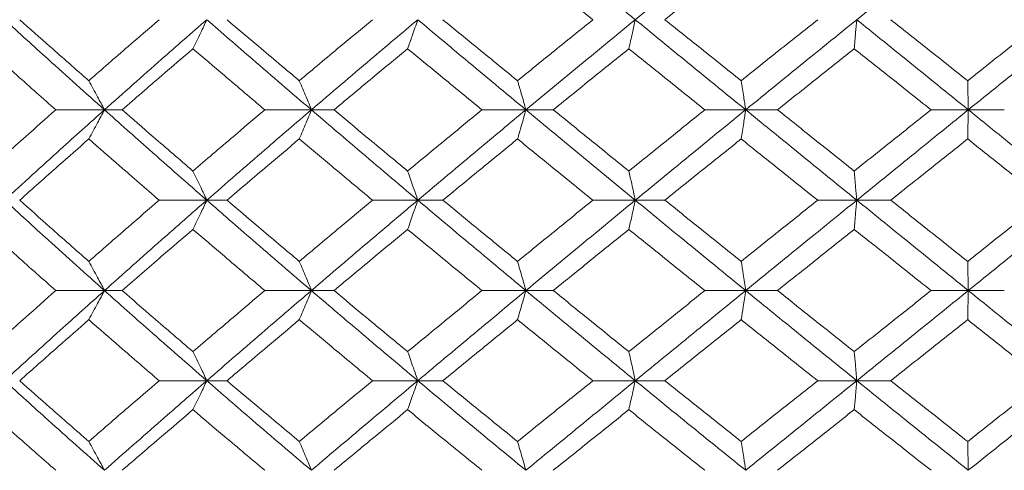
# Model space of a CAD drawing. Header units: inches. Extents: x -3.7 to 22.7, y -9.6 to 17.3.
# Tile 93 of 130: x 12.078 to 12.744, y -0.362 to -0.057. Entities that reach past the tile are written whole.
import ezdxf

# ---------------------------------------------------------------- set-up
doc = ezdxf.new("R2010")
doc.units = ezdxf.units.IN
doc.header["$MEASUREMENT"] = 0

msp = doc.modelspace()

# ---------------------------------------------------------------- linework, layer by layer
at = {"color": 7, "linetype": 'Continuous', "lineweight": 15}
for p, q in [((12.13521, -0.11789), (12.10226, -0.11789)), ((12.13521, -0.11789), (12.14719, -0.11789)), ((12.27523, -0.11789), (12.24371, -0.11789)), ((12.27523, -0.11789), (12.29059, -0.11789)), ((12.39067, -0.11789), (12.4204, -0.11789)), ((12.43897, -0.11789), (12.4204, -0.11789)), ((12.56914, -0.11789), (12.54151, -0.11789)), ((12.56914, -0.11789), (12.59072, -0.11789)), ((12.71981, -0.11789), (12.69458, -0.11789)), ((12.71981, -0.11789), (12.74416, -0.11789)), ((12.20448, -0.17902), (12.1722, -0.17902)), ((12.20448, -0.17902), (12.21816, -0.17902)), ((12.34727, -0.17902), (12.3166, -0.17902)), ((12.34727, -0.17902), (12.36426, -0.17902)), ((12.4657, -0.17902), (12.49443, -0.17902)), ((12.51453, -0.17902), (12.49443, -0.17902)), ((12.64434, -0.17902), (12.61787, -0.17902)), ((12.64434, -0.17902), (12.66733, -0.17902)), ((12.13521, -0.24014), (12.10226, -0.24014)), ((12.13521, -0.24014), (12.14719, -0.24014)), ((12.27523, -0.24014), (12.24371, -0.24014)), ((12.27523, -0.24014), (12.29059, -0.24014)), ((12.4204, -0.24014), (12.39067, -0.24014)), ((12.4204, -0.24014), (12.43897, -0.24014)), ((12.54151, -0.24014), (12.56914, -0.24014)), ((12.59072, -0.24014), (12.56914, -0.24014)), ((12.71981, -0.24014), (12.69458, -0.24014)), ((12.71981, -0.24014), (12.74416, -0.24014)), ((12.20448, -0.3011), (12.1722, -0.3011)), ((12.20448, -0.3011), (12.21816, -0.3011)), ((12.34727, -0.3011), (12.3166, -0.3011)), ((12.34727, -0.3011), (12.36426, -0.3011)), ((12.49443, -0.3011), (12.4657, -0.3011)), ((12.49443, -0.3011), (12.51453, -0.3011)), ((12.61787, -0.3011), (12.64434, -0.3011)), ((12.66733, -0.3011), (12.64434, -0.3011))]:
    msp.add_line(p, q, dxfattribs=at)
for points, knots in [([(12.49443, -0.05694), (12.48055, -0.04559), (12.45581, -0.02535), (12.43121, -0.00518), (12.4204, 0.00368)], [0, 0, 0, 0, 0.560759, 1, 1, 1, 1]), ([(12.49443, -0.05694), (12.50834, -0.04559), (12.53315, -0.02535), (12.55816, -0.00518), (12.56914, 0.00368)], [0, 0, 0, 0, 0.560759, 1, 1, 1, 1]), ([(12.64434, -0.05694), (12.65842, -0.04559), (12.68353, -0.02535), (12.70874, -0.00518), (12.71981, 0.00368)], [0, 0, 0, 0, 0.560759, 1, 1, 1, 1]), ([(12.79536, -0.05694), (12.78125, -0.04559), (12.7561, -0.02535), (12.73089, -0.00518), (12.71981, 0.00368)], [0, 0, 0, 0, 0.560759, 1, 1, 1, 1]), ([(12.4657, -0.05694), (12.45617, -0.04925), (12.43915, -0.03553), (12.42222, -0.02184), (12.41477, -0.01582)], [0, 0, 0, 0, 0.5604762, 1, 1, 1, 1]), ([(12.51453, -0.05694), (12.52414, -0.04925), (12.54128, -0.03553), (12.55851, -0.02184), (12.56609, -0.01582)], [0, 0, 0, 0, 0.560476, 1, 1, 1, 1]), ([(12.77144, -0.05694), (12.76171, -0.04925), (12.74437, -0.03553), (12.727, -0.02184), (12.71937, -0.01582)], [0, 0, 0, 0, 0.560476, 1, 1, 1, 1]), ([(12.13521, -0.11789), (12.12247, -0.1065), (12.09974, -0.08616), (12.07742, -0.06586), (12.06761, -0.05694)], [0, 0, 0, 0, 0.560458, 1, 1, 1, 1]), ([(12.12463, -0.09821), (12.11584, -0.09049), (12.10016, -0.07673), (12.08466, -0.06298), (12.07785, -0.05694)], [0, 0, 0, 0, 0.560339, 1, 1, 1, 1]), ([(12.12463, -0.09821), (12.13346, -0.09049), (12.14922, -0.07673), (12.16518, -0.06298), (12.1722, -0.05694)], [0, 0, 0, 0, 0.560339, 1, 1, 1, 1]), ([(12.13521, -0.11789), (12.14804, -0.1065), (12.17092, -0.08616), (12.19423, -0.06586), (12.20448, -0.05694)], [0, 0, 0, 0, 0.560458, 1, 1, 1, 1]), ([(12.1951, -0.07657), (12.19598, -0.07477), (12.19774, -0.07116), (12.20087, -0.06463), (12.20311, -0.05986), (12.20448, -0.05694)], [0, 0, 0, 0, 0.279168, 0.558336, 1, 1, 1, 1]), ([(12.27523, -0.11789), (12.26193, -0.1065), (12.23819, -0.08616), (12.21477, -0.06586), (12.20448, -0.05694)], [0, 0, 0, 0, 0.5604576, 1, 1, 1, 1]), ([(12.26708, -0.09821), (12.25791, -0.09049), (12.24153, -0.07673), (12.2253, -0.06298), (12.21816, -0.05694)], [0, 0, 0, 0, 0.560339, 1, 1, 1, 1]), ([(12.26708, -0.09821), (12.27629, -0.09049), (12.29272, -0.07673), (12.30931, -0.06298), (12.3166, -0.05694)], [0, 0, 0, 0, 0.560339, 1, 1, 1, 1]), ([(12.27523, -0.11789), (12.2886, -0.1065), (12.31246, -0.08616), (12.33664, -0.06586), (12.34727, -0.05694)], [0, 0, 0, 0, 0.560458, 1, 1, 1, 1]), ([(12.34727, -0.05694), (12.34663, -0.05879), (12.34536, -0.06249), (12.34306, -0.06905), (12.34139, -0.07371), (12.34037, -0.07657)], [0, 0, 0, 0, 0.2791678, 0.5583357, 1, 1, 1, 1]), ([(12.4204, -0.11789), (12.40668, -0.1065), (12.3822, -0.08616), (12.35794, -0.06586), (12.34727, -0.05694)], [0, 0, 0, 0, 0.560458, 1, 1, 1, 1]), ([(12.41477, -0.09821), (12.40531, -0.09049), (12.38843, -0.07673), (12.37164, -0.06298), (12.36426, -0.05694)], [0, 0, 0, 0, 0.560339, 1, 1, 1, 1]), ([(12.41477, -0.09821), (12.42425, -0.09049), (12.44118, -0.07673), (12.45821, -0.06298), (12.4657, -0.05694)], [0, 0, 0, 0, 0.560339, 1, 1, 1, 1]), ([(12.4204, -0.11789), (12.43417, -0.1065), (12.45874, -0.08616), (12.48353, -0.06586), (12.49443, -0.05694)], [0, 0, 0, 0, 0.560458, 1, 1, 1, 1]), ([(12.49008, -0.07657), (12.49049, -0.07477), (12.4913, -0.07116), (12.49276, -0.06463), (12.49379, -0.05986), (12.49443, -0.05694)], [0, 0, 0, 0, 0.2791678, 0.5583356, 1, 1, 1, 1]), ([(12.56914, -0.11789), (12.55515, -0.1065), (12.53019, -0.08616), (12.50535, -0.06586), (12.49443, -0.05694)], [0, 0, 0, 0, 0.560458, 1, 1, 1, 1]), ([(12.56609, -0.09821), (12.55644, -0.09049), (12.53923, -0.07673), (12.52207, -0.06298), (12.51453, -0.05694)], [0, 0, 0, 0, 0.560339, 1, 1, 1, 1]), ([(12.56609, -0.09821), (12.57574, -0.09049), (12.59297, -0.07673), (12.61027, -0.06298), (12.61787, -0.05694)], [0, 0, 0, 0, 0.560339, 1, 1, 1, 1]), ([(12.56914, -0.11789), (12.58316, -0.1065), (12.60816, -0.08616), (12.63329, -0.06586), (12.64434, -0.05694)], [0, 0, 0, 0, 0.560458, 1, 1, 1, 1]), ([(12.64258, -0.07657), (12.64275, -0.07477), (12.64308, -0.07116), (12.64366, -0.06463), (12.64408, -0.05986), (12.64434, -0.05694)], [0, 0, 0, 0, 0.279168, 0.558336, 1, 1, 1, 1]), ([(12.71981, -0.11789), (12.70571, -0.1065), (12.68054, -0.08616), (12.65539, -0.06586), (12.64434, -0.05694)], [0, 0, 0, 0, 0.560458, 1, 1, 1, 1]), ([(12.71937, -0.09821), (12.70965, -0.09049), (12.6923, -0.07673), (12.67495, -0.06298), (12.66733, -0.05694)], [0, 0, 0, 0, 0.560339, 1, 1, 1, 1]), ([(12.71937, -0.09821), (12.72909, -0.09049), (12.74644, -0.07673), (12.7638, -0.06298), (12.77144, -0.05694)], [0, 0, 0, 0, 0.560339, 1, 1, 1, 1]), ([(12.71981, -0.11789), (12.73392, -0.1065), (12.75909, -0.08616), (12.78428, -0.06586), (12.79536, -0.05694)], [0, 0, 0, 0, 0.560458, 1, 1, 1, 1]), ([(12.10226, -0.11789), (12.09354, -0.11017), (12.07798, -0.09639), (12.06262, -0.08262), (12.05587, -0.07657)], [0, 0, 0, 0, 0.560274, 1, 1, 1, 1]), ([(12.14719, -0.11789), (12.15608, -0.11017), (12.17196, -0.09639), (12.18804, -0.08262), (12.1951, -0.07657)], [0, 0, 0, 0, 0.5602736, 1, 1, 1, 1]), ([(12.24371, -0.11789), (12.23459, -0.11017), (12.21832, -0.09639), (12.20219, -0.08262), (12.1951, -0.07657)], [0, 0, 0, 0, 0.5602736, 1, 1, 1, 1]), ([(12.29059, -0.11789), (12.29985, -0.11017), (12.31637, -0.09639), (12.33304, -0.08262), (12.34037, -0.07657)], [0, 0, 0, 0, 0.560274, 1, 1, 1, 1]), ([(12.39067, -0.11789), (12.38124, -0.11017), (12.36443, -0.09639), (12.34772, -0.08262), (12.34037, -0.07657)], [0, 0, 0, 0, 0.560274, 1, 1, 1, 1]), ([(12.43897, -0.11789), (12.44849, -0.11017), (12.46548, -0.09639), (12.48256, -0.08262), (12.49008, -0.07657)], [0, 0, 0, 0, 0.5602736, 1, 1, 1, 1]), ([(12.54151, -0.11789), (12.53189, -0.11017), (12.51471, -0.09639), (12.4976, -0.08262), (12.49008, -0.07657)], [0, 0, 0, 0, 0.560274, 1, 1, 1, 1]), ([(12.59072, -0.11789), (12.60039, -0.11017), (12.61765, -0.09639), (12.63497, -0.08262), (12.64258, -0.07657)], [0, 0, 0, 0, 0.560274, 1, 1, 1, 1]), ([(12.69458, -0.11789), (12.68487, -0.11017), (12.66753, -0.09639), (12.6502, -0.08262), (12.64258, -0.07657)], [0, 0, 0, 0, 0.560274, 1, 1, 1, 1]), ([(12.12463, -0.09821), (12.12563, -0.10001), (12.12761, -0.10362), (12.13114, -0.11017), (12.13366, -0.11496), (12.13521, -0.11789)], [0, 0, 0, 0, 0.27887, 0.557739, 1, 1, 1, 1]), ([(12.26708, -0.09821), (12.26785, -0.10001), (12.26937, -0.10362), (12.27209, -0.11017), (12.27404, -0.11496), (12.27523, -0.11789)], [0, 0, 0, 0, 0.2788696, 0.5577393, 1, 1, 1, 1]), ([(12.4204, -0.11789), (12.41989, -0.11604), (12.41885, -0.11233), (12.41697, -0.10575), (12.41561, -0.10108), (12.41477, -0.09821)], [0, 0, 0, 0, 0.27887, 0.557739, 1, 1, 1, 1]), ([(12.56609, -0.09821), (12.56637, -0.10001), (12.56694, -0.10362), (12.56797, -0.11017), (12.56869, -0.11496), (12.56914, -0.11789)], [0, 0, 0, 0, 0.27887, 0.557739, 1, 1, 1, 1]), ([(12.71937, -0.09821), (12.71941, -0.10001), (12.71949, -0.10362), (12.71964, -0.11017), (12.71975, -0.11496), (12.71981, -0.11789)], [0, 0, 0, 0, 0.27887, 0.557739, 1, 1, 1, 1]), ([(12.05587, -0.1593), (12.06447, -0.15156), (12.07983, -0.13776), (12.09541, -0.12396), (12.10226, -0.11789)], [0, 0, 0, 0, 0.560136, 1, 1, 1, 1]), ([(12.06761, -0.17902), (12.08011, -0.1676), (12.10243, -0.14722), (12.12519, -0.12685), (12.13521, -0.11789)], [0, 0, 0, 0, 0.560155, 1, 1, 1, 1]), ([(12.12463, -0.1376), (12.12562, -0.13579), (12.12761, -0.13218), (12.13114, -0.12563), (12.13366, -0.12083), (12.13521, -0.11789)], [0, 0, 0, 0, 0.2787754, 0.5575509, 1, 1, 1, 1]), ([(12.20448, -0.17902), (12.19144, -0.1676), (12.16816, -0.14722), (12.14528, -0.12685), (12.13521, -0.11789)], [0, 0, 0, 0, 0.560155, 1, 1, 1, 1]), ([(12.1951, -0.1593), (12.18611, -0.15156), (12.17005, -0.13776), (12.15417, -0.12396), (12.14719, -0.11789)], [0, 0, 0, 0, 0.560136, 1, 1, 1, 1]), ([(12.1951, -0.1593), (12.20413, -0.15156), (12.22025, -0.13776), (12.23655, -0.12396), (12.24371, -0.11789)], [0, 0, 0, 0, 0.560136, 1, 1, 1, 1]), ([(12.20448, -0.17902), (12.21759, -0.1676), (12.24101, -0.14722), (12.26478, -0.12685), (12.27523, -0.11789)], [0, 0, 0, 0, 0.560155, 1, 1, 1, 1]), ([(12.26708, -0.1376), (12.26785, -0.13579), (12.26937, -0.13218), (12.27209, -0.12563), (12.27404, -0.12083), (12.27523, -0.11789)], [0, 0, 0, 0, 0.2787754, 0.5575509, 1, 1, 1, 1]), ([(12.34727, -0.17902), (12.33374, -0.1676), (12.30959, -0.14722), (12.28573, -0.12685), (12.27523, -0.11789)], [0, 0, 0, 0, 0.560155, 1, 1, 1, 1]), ([(12.34037, -0.1593), (12.33104, -0.15156), (12.31438, -0.13776), (12.29786, -0.12396), (12.29059, -0.11789)], [0, 0, 0, 0, 0.560136, 1, 1, 1, 1]), ([(12.34037, -0.1593), (12.34973, -0.15156), (12.36643, -0.13776), (12.38326, -0.12396), (12.39067, -0.11789)], [0, 0, 0, 0, 0.560136, 1, 1, 1, 1]), ([(12.34727, -0.17902), (12.36086, -0.1676), (12.38511, -0.14722), (12.40962, -0.12685), (12.4204, -0.11789)], [0, 0, 0, 0, 0.560155, 1, 1, 1, 1]), ([(12.4204, -0.11789), (12.41989, -0.11975), (12.41885, -0.12346), (12.41697, -0.13004), (12.41561, -0.13473), (12.41477, -0.1376)], [0, 0, 0, 0, 0.278776, 0.557551, 1, 1, 1, 1]), ([(12.49443, -0.17902), (12.48056, -0.1676), (12.45579, -0.14722), (12.43121, -0.12685), (12.4204, -0.11789)], [0, 0, 0, 0, 0.560155, 1, 1, 1, 1]), ([(12.49008, -0.1593), (12.48051, -0.15156), (12.46344, -0.13776), (12.44645, -0.12396), (12.43897, -0.11789)], [0, 0, 0, 0, 0.560136, 1, 1, 1, 1]), ([(12.49008, -0.1593), (12.49966, -0.15156), (12.51676, -0.13776), (12.53395, -0.12396), (12.54151, -0.11789)], [0, 0, 0, 0, 0.560136, 1, 1, 1, 1]), ([(12.49443, -0.17902), (12.50834, -0.1676), (12.53317, -0.14722), (12.55815, -0.12685), (12.56914, -0.11789)], [0, 0, 0, 0, 0.560155, 1, 1, 1, 1]), ([(12.56609, -0.1376), (12.56637, -0.13579), (12.56694, -0.13218), (12.56796, -0.12563), (12.56869, -0.12083), (12.56914, -0.11789)], [0, 0, 0, 0, 0.278775, 0.557551, 1, 1, 1, 1]), ([(12.64434, -0.17902), (12.63027, -0.1676), (12.60517, -0.14722), (12.58015, -0.12685), (12.56914, -0.11789)], [0, 0, 0, 0, 0.560155, 1, 1, 1, 1]), ([(12.64258, -0.1593), (12.63289, -0.15156), (12.61558, -0.13776), (12.59831, -0.12396), (12.59072, -0.11789)], [0, 0, 0, 0, 0.560136, 1, 1, 1, 1]), ([(12.64258, -0.1593), (12.65228, -0.15156), (12.6696, -0.13776), (12.68695, -0.12396), (12.69458, -0.11789)], [0, 0, 0, 0, 0.560136, 1, 1, 1, 1]), ([(12.64434, -0.17902), (12.65842, -0.1676), (12.68355, -0.14722), (12.70873, -0.12685), (12.71981, -0.11789)], [0, 0, 0, 0, 0.560155, 1, 1, 1, 1]), ([(12.71937, -0.1376), (12.71941, -0.13579), (12.71949, -0.13218), (12.71964, -0.12563), (12.71975, -0.12083), (12.71981, -0.11789)], [0, 0, 0, 0, 0.2787754, 0.5575509, 1, 1, 1, 1]), ([(12.79536, -0.17902), (12.78125, -0.1676), (12.75608, -0.14722), (12.73089, -0.12685), (12.71981, -0.11789)], [0, 0, 0, 0, 0.560155, 1, 1, 1, 1]), ([(12.07785, -0.17902), (12.08653, -0.17128), (12.10202, -0.15748), (12.11773, -0.14367), (12.12463, -0.1376)], [0, 0, 0, 0, 0.5600706, 1, 1, 1, 1]), ([(12.1722, -0.17902), (12.16327, -0.17128), (12.14733, -0.15748), (12.13157, -0.14367), (12.12463, -0.1376)], [0, 0, 0, 0, 0.5600706, 1, 1, 1, 1]), ([(12.21816, -0.17902), (12.22725, -0.17128), (12.24348, -0.15748), (12.25987, -0.14367), (12.26708, -0.1376)], [0, 0, 0, 0, 0.5600706, 1, 1, 1, 1]), ([(12.3166, -0.17902), (12.30732, -0.17128), (12.29075, -0.15748), (12.27431, -0.14367), (12.26708, -0.1376)], [0, 0, 0, 0, 0.560071, 1, 1, 1, 1]), ([(12.36426, -0.17902), (12.37366, -0.17128), (12.39044, -0.15748), (12.40734, -0.14367), (12.41477, -0.1376)], [0, 0, 0, 0, 0.560071, 1, 1, 1, 1]), ([(12.4657, -0.17902), (12.45617, -0.17128), (12.43915, -0.15748), (12.42222, -0.14367), (12.41477, -0.1376)], [0, 0, 0, 0, 0.560071, 1, 1, 1, 1]), ([(12.51453, -0.17902), (12.52413, -0.17128), (12.54129, -0.15748), (12.55851, -0.14367), (12.56609, -0.1376)], [0, 0, 0, 0, 0.560071, 1, 1, 1, 1]), ([(12.61787, -0.17902), (12.60819, -0.17128), (12.59091, -0.15748), (12.57367, -0.14367), (12.56609, -0.1376)], [0, 0, 0, 0, 0.560071, 1, 1, 1, 1]), ([(12.66733, -0.17902), (12.67704, -0.17128), (12.69437, -0.15748), (12.71173, -0.14367), (12.71937, -0.1376)], [0, 0, 0, 0, 0.560071, 1, 1, 1, 1]), ([(12.77144, -0.17902), (12.76172, -0.17128), (12.74436, -0.15748), (12.727, -0.14367), (12.71937, -0.1376)], [0, 0, 0, 0, 0.560071, 1, 1, 1, 1]), ([(12.1951, -0.1593), (12.19598, -0.1611), (12.19774, -0.16472), (12.20087, -0.17128), (12.2031, -0.17607), (12.20448, -0.17902)], [0, 0, 0, 0, 0.278676, 0.557352, 1, 1, 1, 1]), ([(12.34037, -0.1593), (12.34102, -0.1611), (12.34231, -0.16472), (12.34461, -0.17128), (12.34626, -0.17607), (12.34727, -0.17902)], [0, 0, 0, 0, 0.278676, 0.557352, 1, 1, 1, 1]), ([(12.49443, -0.17902), (12.49403, -0.17716), (12.49323, -0.17345), (12.49178, -0.16686), (12.49073, -0.16217), (12.49008, -0.1593)], [0, 0, 0, 0, 0.278676, 0.557352, 1, 1, 1, 1]), ([(12.64258, -0.1593), (12.64275, -0.1611), (12.64308, -0.16472), (12.64366, -0.17128), (12.64408, -0.17607), (12.64434, -0.17902)], [0, 0, 0, 0, 0.278676, 0.5573521, 1, 1, 1, 1]), ([(12.13521, -0.24014), (12.12247, -0.22874), (12.09972, -0.20837), (12.07743, -0.18799), (12.06761, -0.17902)], [0, 0, 0, 0, 0.559853, 1, 1, 1, 1]), ([(12.12463, -0.22044), (12.11585, -0.21271), (12.10015, -0.1989), (12.08467, -0.18509), (12.07785, -0.17902)], [0, 0, 0, 0, 0.559933, 1, 1, 1, 1]), ([(12.12463, -0.22044), (12.13346, -0.21271), (12.14923, -0.1989), (12.16518, -0.18509), (12.1722, -0.17902)], [0, 0, 0, 0, 0.559933, 1, 1, 1, 1]), ([(12.13521, -0.24014), (12.14803, -0.22874), (12.17094, -0.20837), (12.19423, -0.18799), (12.20448, -0.17902)], [0, 0, 0, 0, 0.559853, 1, 1, 1, 1]), ([(12.1951, -0.19874), (12.19598, -0.19693), (12.19774, -0.19332), (12.20087, -0.18676), (12.2031, -0.18196), (12.20448, -0.17902)], [0, 0, 0, 0, 0.278676, 0.557352, 1, 1, 1, 1]), ([(12.27523, -0.24014), (12.26193, -0.22874), (12.23817, -0.20837), (12.21478, -0.18799), (12.20448, -0.17902)], [0, 0, 0, 0, 0.559853, 1, 1, 1, 1]), ([(12.26708, -0.22044), (12.25791, -0.21271), (12.24152, -0.1989), (12.2253, -0.18509), (12.21816, -0.17902)], [0, 0, 0, 0, 0.559933, 1, 1, 1, 1]), ([(12.26708, -0.22044), (12.27629, -0.21271), (12.29273, -0.1989), (12.30931, -0.18509), (12.3166, -0.17902)], [0, 0, 0, 0, 0.559933, 1, 1, 1, 1]), ([(12.27523, -0.24014), (12.2886, -0.22874), (12.31247, -0.20837), (12.33664, -0.18799), (12.34727, -0.17902)], [0, 0, 0, 0, 0.559853, 1, 1, 1, 1]), ([(12.34037, -0.19874), (12.34102, -0.19693), (12.34231, -0.19332), (12.34461, -0.18676), (12.34626, -0.18196), (12.34727, -0.17902)], [0, 0, 0, 0, 0.278676, 0.557352, 1, 1, 1, 1]), ([(12.4204, -0.24014), (12.40669, -0.22874), (12.38219, -0.20837), (12.35794, -0.18799), (12.34727, -0.17902)], [0, 0, 0, 0, 0.559853, 1, 1, 1, 1]), ([(12.41477, -0.22044), (12.40531, -0.21271), (12.38842, -0.1989), (12.37164, -0.18509), (12.36426, -0.17902)], [0, 0, 0, 0, 0.559933, 1, 1, 1, 1]), ([(12.41477, -0.22044), (12.42425, -0.21271), (12.44119, -0.1989), (12.45821, -0.18509), (12.4657, -0.17902)], [0, 0, 0, 0, 0.559933, 1, 1, 1, 1]), ([(12.4204, -0.24014), (12.43417, -0.22874), (12.45875, -0.20837), (12.48353, -0.18799), (12.49443, -0.17902)], [0, 0, 0, 0, 0.5598527, 1, 1, 1, 1]), ([(12.49443, -0.17902), (12.49403, -0.18087), (12.49323, -0.18459), (12.49178, -0.19118), (12.49073, -0.19586), (12.49008, -0.19874)], [0, 0, 0, 0, 0.278676, 0.557352, 1, 1, 1, 1]), ([(12.56914, -0.24014), (12.55516, -0.22874), (12.53018, -0.20837), (12.50535, -0.18799), (12.49443, -0.17902)], [0, 0, 0, 0, 0.559853, 1, 1, 1, 1]), ([(12.56609, -0.22044), (12.55644, -0.21271), (12.53923, -0.1989), (12.52207, -0.18509), (12.51453, -0.17902)], [0, 0, 0, 0, 0.559933, 1, 1, 1, 1]), ([(12.56609, -0.22044), (12.57574, -0.21271), (12.59298, -0.1989), (12.61026, -0.18509), (12.61787, -0.17902)], [0, 0, 0, 0, 0.559933, 1, 1, 1, 1]), ([(12.56914, -0.24014), (12.58315, -0.22874), (12.60818, -0.20837), (12.63329, -0.18799), (12.64434, -0.17902)], [0, 0, 0, 0, 0.559853, 1, 1, 1, 1]), ([(12.64258, -0.19874), (12.64275, -0.19693), (12.64308, -0.19332), (12.64366, -0.18676), (12.64408, -0.18196), (12.64434, -0.17902)], [0, 0, 0, 0, 0.278676, 0.557352, 1, 1, 1, 1]), ([(12.71981, -0.24014), (12.70571, -0.22874), (12.68053, -0.20837), (12.6554, -0.18799), (12.64434, -0.17902)], [0, 0, 0, 0, 0.559853, 1, 1, 1, 1]), ([(12.71937, -0.22044), (12.70965, -0.21271), (12.69229, -0.1989), (12.67496, -0.18509), (12.66733, -0.17902)], [0, 0, 0, 0, 0.559933, 1, 1, 1, 1]), ([(12.71937, -0.22044), (12.72908, -0.21271), (12.74644, -0.1989), (12.7638, -0.18509), (12.77144, -0.17902)], [0, 0, 0, 0, 0.559933, 1, 1, 1, 1]), ([(12.71981, -0.24014), (12.73391, -0.22874), (12.7591, -0.20837), (12.78428, -0.18799), (12.79536, -0.17902)], [0, 0, 0, 0, 0.559853, 1, 1, 1, 1]), ([(12.10226, -0.24014), (12.09354, -0.23242), (12.07798, -0.21862), (12.06262, -0.20482), (12.05587, -0.19874)], [0, 0, 0, 0, 0.559868, 1, 1, 1, 1]), ([(12.14719, -0.24014), (12.15608, -0.23242), (12.17197, -0.21862), (12.18803, -0.20482), (12.1951, -0.19874)], [0, 0, 0, 0, 0.5598675, 1, 1, 1, 1]), ([(12.24371, -0.24014), (12.2346, -0.23242), (12.21831, -0.21862), (12.2022, -0.20482), (12.1951, -0.19874)], [0, 0, 0, 0, 0.5598675, 1, 1, 1, 1]), ([(12.29059, -0.24014), (12.29984, -0.23242), (12.31638, -0.21862), (12.33304, -0.20482), (12.34037, -0.19874)], [0, 0, 0, 0, 0.559868, 1, 1, 1, 1]), ([(12.39067, -0.24014), (12.38125, -0.23242), (12.36442, -0.21862), (12.34772, -0.20482), (12.34037, -0.19874)], [0, 0, 0, 0, 0.559868, 1, 1, 1, 1]), ([(12.43897, -0.24014), (12.44849, -0.23242), (12.46548, -0.21862), (12.48256, -0.20482), (12.49008, -0.19874)], [0, 0, 0, 0, 0.559868, 1, 1, 1, 1]), ([(12.54151, -0.24014), (12.53189, -0.23242), (12.51471, -0.21862), (12.49761, -0.20482), (12.49008, -0.19874)], [0, 0, 0, 0, 0.559868, 1, 1, 1, 1]), ([(12.59072, -0.24014), (12.60039, -0.23242), (12.61766, -0.21862), (12.63497, -0.20482), (12.64258, -0.19874)], [0, 0, 0, 0, 0.559868, 1, 1, 1, 1]), ([(12.69458, -0.24014), (12.68487, -0.23242), (12.66752, -0.21862), (12.65021, -0.20482), (12.64258, -0.19874)], [0, 0, 0, 0, 0.5598675, 1, 1, 1, 1]), ([(12.12463, -0.22044), (12.12562, -0.22224), (12.12761, -0.22586), (12.13114, -0.23241), (12.13366, -0.2372), (12.13521, -0.24014)], [0, 0, 0, 0, 0.278775, 0.557551, 1, 1, 1, 1]), ([(12.26708, -0.22044), (12.26785, -0.22224), (12.26937, -0.22586), (12.27209, -0.23241), (12.27404, -0.2372), (12.27523, -0.24014)], [0, 0, 0, 0, 0.278775, 0.557551, 1, 1, 1, 1]), ([(12.41477, -0.22044), (12.4153, -0.22224), (12.41635, -0.22586), (12.41824, -0.23241), (12.41958, -0.2372), (12.4204, -0.24014)], [0, 0, 0, 0, 0.278775, 0.557551, 1, 1, 1, 1]), ([(12.56914, -0.24014), (12.56886, -0.23829), (12.5683, -0.23458), (12.56728, -0.22799), (12.56654, -0.22331), (12.56609, -0.22044)], [0, 0, 0, 0, 0.278776, 0.557551, 1, 1, 1, 1]), ([(12.71937, -0.22044), (12.71941, -0.22224), (12.71949, -0.22586), (12.71964, -0.23241), (12.71975, -0.2372), (12.71981, -0.24014)], [0, 0, 0, 0, 0.278775, 0.557551, 1, 1, 1, 1]), ([(12.05587, -0.28146), (12.06447, -0.27376), (12.07984, -0.25999), (12.09541, -0.24621), (12.10226, -0.24014)], [0, 0, 0, 0, 0.55973, 1, 1, 1, 1]), ([(12.06761, -0.3011), (12.08011, -0.28974), (12.10244, -0.26944), (12.12519, -0.2491), (12.13521, -0.24014)], [0, 0, 0, 0, 0.55955, 1, 1, 1, 1]), ([(12.12463, -0.25983), (12.12563, -0.25802), (12.12761, -0.25441), (12.13114, -0.24787), (12.13366, -0.24308), (12.13521, -0.24014)], [0, 0, 0, 0, 0.2788696, 0.5577393, 1, 1, 1, 1]), ([(12.20448, -0.3011), (12.19144, -0.28974), (12.16815, -0.26944), (12.14528, -0.2491), (12.13521, -0.24014)], [0, 0, 0, 0, 0.55955, 1, 1, 1, 1]), ([(12.1951, -0.28146), (12.18611, -0.27376), (12.17005, -0.25999), (12.15417, -0.24621), (12.14719, -0.24014)], [0, 0, 0, 0, 0.55973, 1, 1, 1, 1]), ([(12.1951, -0.28146), (12.20413, -0.27376), (12.22026, -0.25999), (12.23654, -0.24621), (12.24371, -0.24014)], [0, 0, 0, 0, 0.55973, 1, 1, 1, 1]), ([(12.20448, -0.3011), (12.21759, -0.28974), (12.24102, -0.26944), (12.26477, -0.2491), (12.27523, -0.24014)], [0, 0, 0, 0, 0.55955, 1, 1, 1, 1]), ([(12.26708, -0.25983), (12.26785, -0.25802), (12.26937, -0.25441), (12.27209, -0.24787), (12.27404, -0.24308), (12.27523, -0.24014)], [0, 0, 0, 0, 0.27887, 0.557739, 1, 1, 1, 1]), ([(12.34727, -0.3011), (12.33375, -0.28974), (12.30958, -0.26944), (12.28573, -0.2491), (12.27523, -0.24014)], [0, 0, 0, 0, 0.5595503, 1, 1, 1, 1]), ([(12.34037, -0.28146), (12.33104, -0.27376), (12.31438, -0.25999), (12.29786, -0.24621), (12.29059, -0.24014)], [0, 0, 0, 0, 0.55973, 1, 1, 1, 1]), ([(12.34037, -0.28146), (12.34973, -0.27376), (12.36644, -0.25999), (12.38326, -0.24621), (12.39067, -0.24014)], [0, 0, 0, 0, 0.55973, 1, 1, 1, 1]), ([(12.34727, -0.3011), (12.36085, -0.28974), (12.38513, -0.26944), (12.40962, -0.2491), (12.4204, -0.24014)], [0, 0, 0, 0, 0.55955, 1, 1, 1, 1]), ([(12.41477, -0.25983), (12.4153, -0.25802), (12.41636, -0.25441), (12.41824, -0.24787), (12.41958, -0.24308), (12.4204, -0.24014)], [0, 0, 0, 0, 0.27887, 0.557739, 1, 1, 1, 1]), ([(12.49443, -0.3011), (12.48056, -0.28974), (12.45578, -0.26944), (12.43122, -0.2491), (12.4204, -0.24014)], [0, 0, 0, 0, 0.55955, 1, 1, 1, 1]), ([(12.49008, -0.28146), (12.48052, -0.27376), (12.46343, -0.25999), (12.44645, -0.24621), (12.43897, -0.24014)], [0, 0, 0, 0, 0.55973, 1, 1, 1, 1]), ([(12.49008, -0.28146), (12.49966, -0.27376), (12.51677, -0.25999), (12.53395, -0.24621), (12.54151, -0.24014)], [0, 0, 0, 0, 0.55973, 1, 1, 1, 1]), ([(12.49443, -0.3011), (12.50833, -0.28974), (12.53318, -0.26944), (12.55815, -0.2491), (12.56914, -0.24014)], [0, 0, 0, 0, 0.55955, 1, 1, 1, 1]), ([(12.56914, -0.24014), (12.56886, -0.242), (12.5683, -0.2457), (12.56728, -0.25228), (12.56654, -0.25696), (12.56609, -0.25983)], [0, 0, 0, 0, 0.27887, 0.557739, 1, 1, 1, 1]), ([(12.64434, -0.3011), (12.63028, -0.28974), (12.60515, -0.26944), (12.58015, -0.2491), (12.56914, -0.24014)], [0, 0, 0, 0, 0.5595503, 1, 1, 1, 1]), ([(12.64258, -0.28146), (12.63289, -0.27376), (12.61558, -0.25999), (12.59832, -0.24621), (12.59072, -0.24014)], [0, 0, 0, 0, 0.55973, 1, 1, 1, 1]), ([(12.64258, -0.28146), (12.65228, -0.27376), (12.66961, -0.25999), (12.68695, -0.24621), (12.69458, -0.24014)], [0, 0, 0, 0, 0.55973, 1, 1, 1, 1]), ([(12.64434, -0.3011), (12.65841, -0.28974), (12.68356, -0.26944), (12.70873, -0.2491), (12.71981, -0.24014)], [0, 0, 0, 0, 0.55955, 1, 1, 1, 1]), ([(12.71937, -0.25983), (12.71941, -0.25802), (12.71949, -0.25441), (12.71964, -0.24787), (12.71975, -0.24308), (12.71981, -0.24014)], [0, 0, 0, 0, 0.2788696, 0.5577393, 1, 1, 1, 1]), ([(12.79536, -0.3011), (12.78126, -0.28974), (12.75607, -0.26944), (12.7309, -0.2491), (12.71981, -0.24014)], [0, 0, 0, 0, 0.55955, 1, 1, 1, 1]), ([(12.07785, -0.3011), (12.08653, -0.2934), (12.10203, -0.27966), (12.11772, -0.26589), (12.12463, -0.25983)], [0, 0, 0, 0, 0.559665, 1, 1, 1, 1]), ([(12.1722, -0.3011), (12.16327, -0.2934), (12.14732, -0.27966), (12.13157, -0.26589), (12.12463, -0.25983)], [0, 0, 0, 0, 0.559665, 1, 1, 1, 1]), ([(12.21816, -0.3011), (12.22725, -0.2934), (12.24349, -0.27966), (12.25987, -0.26589), (12.26708, -0.25983)], [0, 0, 0, 0, 0.559665, 1, 1, 1, 1]), ([(12.3166, -0.3011), (12.30732, -0.2934), (12.29074, -0.27966), (12.27431, -0.26589), (12.26708, -0.25983)], [0, 0, 0, 0, 0.559665, 1, 1, 1, 1]), ([(12.36426, -0.3011), (12.37365, -0.2934), (12.39045, -0.27966), (12.40734, -0.26589), (12.41477, -0.25983)], [0, 0, 0, 0, 0.559665, 1, 1, 1, 1]), ([(12.4657, -0.3011), (12.45617, -0.2934), (12.43914, -0.27966), (12.42222, -0.26589), (12.41477, -0.25983)], [0, 0, 0, 0, 0.559665, 1, 1, 1, 1]), ([(12.51453, -0.3011), (12.52413, -0.2934), (12.5413, -0.27966), (12.55851, -0.26589), (12.56609, -0.25983)], [0, 0, 0, 0, 0.559665, 1, 1, 1, 1]), ([(12.61787, -0.3011), (12.60819, -0.2934), (12.5909, -0.27966), (12.57367, -0.26589), (12.56609, -0.25983)], [0, 0, 0, 0, 0.559665, 1, 1, 1, 1]), ([(12.66733, -0.3011), (12.67704, -0.2934), (12.69438, -0.27966), (12.71173, -0.26589), (12.71937, -0.25983)], [0, 0, 0, 0, 0.559665, 1, 1, 1, 1]), ([(12.77144, -0.3011), (12.76172, -0.2934), (12.74435, -0.27966), (12.727, -0.26589), (12.71937, -0.25983)], [0, 0, 0, 0, 0.5596645, 1, 1, 1, 1]), ([(12.1951, -0.28146), (12.19598, -0.28327), (12.19774, -0.28688), (12.20087, -0.2934), (12.20311, -0.29817), (12.20448, -0.3011)], [0, 0, 0, 0, 0.279168, 0.558336, 1, 1, 1, 1]), ([(12.34037, -0.28146), (12.34102, -0.28327), (12.34231, -0.28688), (12.34462, -0.2934), (12.34626, -0.29817), (12.34727, -0.3011)], [0, 0, 0, 0, 0.279168, 0.558336, 1, 1, 1, 1]), ([(12.49008, -0.28146), (12.49049, -0.28327), (12.4913, -0.28688), (12.49276, -0.2934), (12.49379, -0.29817), (12.49443, -0.3011)], [0, 0, 0, 0, 0.279168, 0.558336, 1, 1, 1, 1]), ([(12.64434, -0.3011), (12.64418, -0.29925), (12.64385, -0.29555), (12.64327, -0.28899), (12.64284, -0.28432), (12.64258, -0.28146)], [0, 0, 0, 0, 0.2791678, 0.5583357, 1, 1, 1, 1]), ([(12.13521, -0.36172), (12.12248, -0.35043), (12.09971, -0.33026), (12.07743, -0.31002), (12.06761, -0.3011)], [0, 0, 0, 0, 0.559248, 1, 1, 1, 1]), ([(12.12463, -0.34221), (12.11585, -0.33455), (12.10015, -0.32086), (12.08467, -0.30714), (12.07785, -0.3011)], [0, 0, 0, 0, 0.5595273, 1, 1, 1, 1]), ([(12.12463, -0.34221), (12.13346, -0.33455), (12.14924, -0.32086), (12.16518, -0.30714), (12.1722, -0.3011)], [0, 0, 0, 0, 0.559527, 1, 1, 1, 1]), ([(12.13521, -0.36172), (12.14803, -0.35043), (12.17095, -0.33026), (12.19422, -0.31002), (12.20448, -0.3011)], [0, 0, 0, 0, 0.559248, 1, 1, 1, 1]), ([(12.1951, -0.32069), (12.19598, -0.31889), (12.19774, -0.31529), (12.20087, -0.30878), (12.20311, -0.30401), (12.20448, -0.3011)], [0, 0, 0, 0, 0.279356, 0.558712, 1, 1, 1, 1]), ([(12.27523, -0.36172), (12.26193, -0.35043), (12.23816, -0.33026), (12.21478, -0.31002), (12.20448, -0.3011)], [0, 0, 0, 0, 0.559248, 1, 1, 1, 1]), ([(12.26708, -0.34221), (12.25791, -0.33455), (12.24152, -0.32086), (12.22531, -0.30714), (12.21816, -0.3011)], [0, 0, 0, 0, 0.559527, 1, 1, 1, 1]), ([(12.26708, -0.34221), (12.27629, -0.33455), (12.29273, -0.32086), (12.3093, -0.30714), (12.3166, -0.3011)], [0, 0, 0, 0, 0.559527, 1, 1, 1, 1]), ([(12.27523, -0.36172), (12.28859, -0.35043), (12.31249, -0.33026), (12.33663, -0.31002), (12.34727, -0.3011)], [0, 0, 0, 0, 0.559248, 1, 1, 1, 1]), ([(12.34037, -0.32069), (12.34102, -0.31889), (12.34232, -0.31529), (12.34462, -0.30878), (12.34626, -0.30401), (12.34727, -0.3011)], [0, 0, 0, 0, 0.279356, 0.558712, 1, 1, 1, 1]), ([(12.4204, -0.36172), (12.40669, -0.35043), (12.38217, -0.33026), (12.35795, -0.31002), (12.34727, -0.3011)], [0, 0, 0, 0, 0.559248, 1, 1, 1, 1]), ([(12.41477, -0.34221), (12.40531, -0.33455), (12.38841, -0.32086), (12.37164, -0.30714), (12.36426, -0.3011)], [0, 0, 0, 0, 0.559527, 1, 1, 1, 1]), ([(12.41477, -0.34221), (12.42425, -0.33455), (12.44119, -0.32086), (12.45821, -0.30714), (12.4657, -0.3011)], [0, 0, 0, 0, 0.559527, 1, 1, 1, 1]), ([(12.4204, -0.36172), (12.43416, -0.35043), (12.45877, -0.33026), (12.48352, -0.31002), (12.49443, -0.3011)], [0, 0, 0, 0, 0.559248, 1, 1, 1, 1]), ([(12.49008, -0.32069), (12.49049, -0.31889), (12.4913, -0.31529), (12.49276, -0.30878), (12.49379, -0.30401), (12.49443, -0.3011)], [0, 0, 0, 0, 0.279356, 0.5587121, 1, 1, 1, 1]), ([(12.56914, -0.36172), (12.55516, -0.35043), (12.53016, -0.33026), (12.50536, -0.31002), (12.49443, -0.3011)], [0, 0, 0, 0, 0.559248, 1, 1, 1, 1]), ([(12.56609, -0.34221), (12.55645, -0.33455), (12.53922, -0.32086), (12.52208, -0.30714), (12.51453, -0.3011)], [0, 0, 0, 0, 0.559527, 1, 1, 1, 1]), ([(12.56609, -0.34221), (12.57574, -0.33455), (12.59299, -0.32086), (12.61026, -0.30714), (12.61787, -0.3011)], [0, 0, 0, 0, 0.559527, 1, 1, 1, 1]), ([(12.56914, -0.36172), (12.58315, -0.35043), (12.60819, -0.33026), (12.63328, -0.31002), (12.64434, -0.3011)], [0, 0, 0, 0, 0.559248, 1, 1, 1, 1]), ([(12.64434, -0.3011), (12.64418, -0.30295), (12.64385, -0.30665), (12.64327, -0.3132), (12.64284, -0.31785), (12.64258, -0.32069)], [0, 0, 0, 0, 0.279356, 0.558712, 1, 1, 1, 1]), ([(12.71981, -0.36172), (12.70572, -0.35043), (12.68051, -0.33026), (12.6554, -0.31002), (12.64434, -0.3011)], [0, 0, 0, 0, 0.559248, 1, 1, 1, 1]), ([(12.71937, -0.34221), (12.70965, -0.33455), (12.69229, -0.32086), (12.67496, -0.30714), (12.66733, -0.3011)], [0, 0, 0, 0, 0.5595273, 1, 1, 1, 1]), ([(12.71937, -0.34221), (12.72908, -0.33455), (12.74645, -0.32086), (12.7638, -0.30714), (12.77144, -0.3011)], [0, 0, 0, 0, 0.559527, 1, 1, 1, 1]), ([(12.71981, -0.36172), (12.73391, -0.35043), (12.75912, -0.33026), (12.78427, -0.31002), (12.79536, -0.3011)], [0, 0, 0, 0, 0.559248, 1, 1, 1, 1]), ([(12.10226, -0.36172), (12.09354, -0.35408), (12.07797, -0.34042), (12.06263, -0.32673), (12.05587, -0.32069)], [0, 0, 0, 0, 0.559462, 1, 1, 1, 1]), ([(12.14719, -0.36172), (12.15608, -0.35408), (12.17198, -0.34042), (12.18803, -0.32673), (12.1951, -0.32069)], [0, 0, 0, 0, 0.559462, 1, 1, 1, 1]), ([(12.24371, -0.36172), (12.2346, -0.35408), (12.2183, -0.34042), (12.2022, -0.32673), (12.1951, -0.32069)], [0, 0, 0, 0, 0.559462, 1, 1, 1, 1]), ([(12.29059, -0.36172), (12.29984, -0.35408), (12.31638, -0.34042), (12.33304, -0.32673), (12.34037, -0.32069)], [0, 0, 0, 0, 0.559462, 1, 1, 1, 1]), ([(12.39067, -0.36172), (12.38125, -0.35408), (12.36441, -0.34042), (12.34772, -0.32673), (12.34037, -0.32069)], [0, 0, 0, 0, 0.559462, 1, 1, 1, 1]), ([(12.43897, -0.36172), (12.44849, -0.35408), (12.46549, -0.34042), (12.48256, -0.32673), (12.49008, -0.32069)], [0, 0, 0, 0, 0.559462, 1, 1, 1, 1]), ([(12.54151, -0.36172), (12.53189, -0.35408), (12.5147, -0.34042), (12.49761, -0.32673), (12.49008, -0.32069)], [0, 0, 0, 0, 0.559462, 1, 1, 1, 1]), ([(12.59072, -0.36172), (12.60038, -0.35408), (12.61767, -0.34042), (12.63496, -0.32673), (12.64258, -0.32069)], [0, 0, 0, 0, 0.559462, 1, 1, 1, 1]), ([(12.69458, -0.36172), (12.68487, -0.35408), (12.66752, -0.34042), (12.65021, -0.32673), (12.64258, -0.32069)], [0, 0, 0, 0, 0.559462, 1, 1, 1, 1]), ([(12.12463, -0.34221), (12.12563, -0.34401), (12.12762, -0.3476), (12.13115, -0.35409), (12.13367, -0.35882), (12.13521, -0.36172)], [0, 0, 0, 0, 0.279852, 0.559705, 1, 1, 1, 1]), ([(12.26708, -0.34221), (12.26785, -0.34401), (12.26938, -0.3476), (12.2721, -0.35409), (12.27404, -0.35882), (12.27523, -0.36172)], [0, 0, 0, 0, 0.279852, 0.559705, 1, 1, 1, 1]), ([(12.41477, -0.34221), (12.4153, -0.34401), (12.41636, -0.3476), (12.41824, -0.35409), (12.41958, -0.35882), (12.4204, -0.36172)], [0, 0, 0, 0, 0.2798524, 0.5597049, 1, 1, 1, 1]), ([(12.56609, -0.34221), (12.56637, -0.34401), (12.56695, -0.3476), (12.56797, -0.35409), (12.5687, -0.35882), (12.56914, -0.36172)], [0, 0, 0, 0, 0.279852, 0.559705, 1, 1, 1, 1]), ([(12.71937, -0.34221), (12.71941, -0.34401), (12.71949, -0.3476), (12.71964, -0.35409), (12.71975, -0.35882), (12.71981, -0.36172)], [0, 0, 0, 0, 0.279852, 0.559705, 1, 1, 1, 1])]:
    msp.add_open_spline(points, degree=3, knots=knots, dxfattribs=at)

doc.saveas('drawing.dxf')
